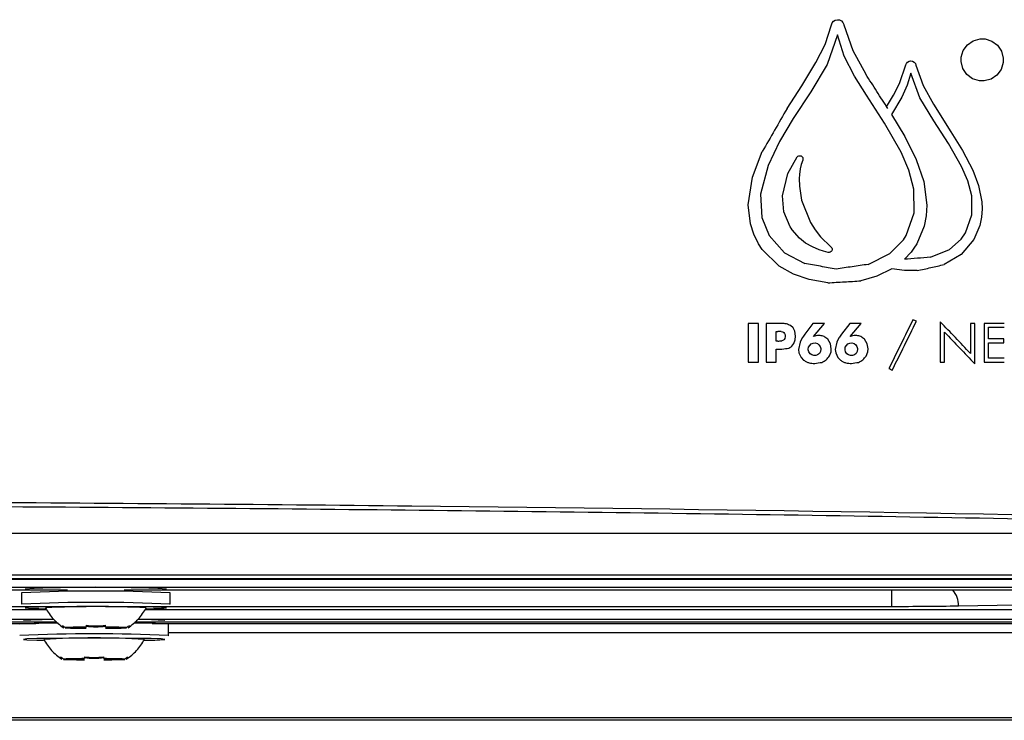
# Model space of a CAD drawing. Header units: millimetres. Extents: x 82 to 1337, y -230 to 1154.
# Tile 116 of 217: x 822 to 874, y 293 to 330. Entities that reach past the tile are written whole.
import ezdxf

# ---------------------------------------------------------------- set-up
doc = ezdxf.new("R2010")
doc.units = ezdxf.units.MM

msp = doc.modelspace()

# ---------------------------------------------------------------- linework, layer by layer
at = {"color": 7, "linetype": 'Continuous', "lineweight": 25}
for p, q in [((864.902, 329.742), (864.941, 329.849)), ((864.941, 329.849), (865.017, 329.936)), ((865.017, 329.936), (865.111, 329.995)), ((865.111, 329.995), (865.222, 330.019)), ((865.222, 330.019), (865.333, 330.003)), ((865.333, 330.003), (865.432, 329.956)), ((865.432, 329.956), (865.511, 329.876)), ((865.511, 329.876), (865.562, 329.77)), ((865.562, 329.77), (865.57, 329.738)), ((864.566, 328.698), (864.902, 329.742)), ((865.57, 329.738), (866.041, 328.374)), ((865.234, 329.208), (864.684, 327.642)), ((865.578, 328.085), (865.234, 329.208)), ((872.132, 328.69), (872.436, 328.9)), ((872.436, 328.9), (872.796, 328.998)), ((872.796, 328.998), (873.057, 328.994)), ((873.057, 328.994), (873.417, 328.88)), ((873.417, 328.88), (873.718, 328.658)), ((864.079, 327.741), (864.566, 328.698)), ((866.041, 328.374), (866.733, 327.124)), ((871.799, 328.029), (871.906, 328.389)), ((871.906, 328.389), (872.132, 328.69)), ((873.718, 328.658), (873.931, 328.346)), ((873.931, 328.346), (874.026, 327.974)), ((863.332, 326.511), (864.079, 327.741)), ((866.132, 327.025), (865.578, 328.085)), ((868.857, 327.614), (868.888, 327.697)), ((868.888, 327.697), (868.944, 327.764)), ((868.944, 327.764), (869.023, 327.812)), ((869.023, 327.812), (869.11, 327.836)), ((869.11, 327.836), (869.126, 327.836)), ((869.126, 327.836), (869.217, 327.816)), ((869.217, 327.816), (869.3, 327.768)), ((869.3, 327.768), (869.359, 327.697)), ((869.359, 327.697), (869.391, 327.606)), ((871.791, 327.796), (871.799, 328.029)), ((871.886, 327.42), (871.791, 327.796)), ((874.018, 327.737), (873.911, 327.377)), ((874.026, 327.974), (874.018, 327.737)), ((864.684, 327.642), (863.818, 326.182)), ((868.521, 326.629), (868.857, 327.614)), ((869.126, 327.187), (868.932, 326.534)), ((869.604, 325.862), (869.126, 327.187)), ((869.391, 327.606), (869.766, 326.519)), ((872.1, 327.108), (871.886, 327.42)), ((873.911, 327.377), (873.686, 327.076)), ((866.765, 326.016), (866.132, 327.025)), ((868.196, 326.004), (868.521, 326.629)), ((872.401, 326.882), (872.1, 327.108)), ((872.764, 326.772), (872.401, 326.882)), ((873.018, 326.768), (872.764, 326.772)), ((873.377, 326.863), (873.018, 326.768)), ((873.686, 327.076), (873.377, 326.863)), ((862.549, 325.3), (863.332, 326.511)), ((863.818, 326.182), (862.877, 324.767)), ((868.932, 326.534), (868.643, 325.914)), ((869.766, 326.519), (870.316, 325.526)), ((867.73, 324.521), (866.765, 326.016)), ((867.836, 325.399), (868.196, 326.004)), ((868.643, 325.914), (868.101, 324.98)), ((870.344, 324.64), (869.604, 325.862)), ((867.852, 325.372), (867.836, 325.399)), ((867.868, 325.348), (867.852, 325.372)), ((867.9, 325.297), (867.868, 325.348)), ((870.316, 325.526), (871.25, 324.07)), ((862.877, 324.767), (862.149, 323.552)), ((868.101, 324.98), (868.801, 323.817)), ((871.111, 323.45), (870.344, 324.64)), ((868.608, 322.979), (867.73, 324.521)), ((871.25, 324.07), (871.863, 323.07)), ((862.149, 323.552), (861.54, 322.283)), ((868.801, 323.817), (869.411, 322.599)), ((860.714, 321.658), (861.236, 323.014)), ((869.019, 322.026), (868.608, 322.979)), ((871.811, 322.223), (871.111, 323.45)), ((871.863, 323.07), (872.404, 322.03)), ((862.596, 321.86), (863.09, 322.73)), ((863.09, 322.73), (863.13, 322.769)), ((863.13, 322.769), (863.181, 322.793)), ((863.181, 322.793), (863.237, 322.797)), ((863.237, 322.797), (863.292, 322.785)), ((863.292, 322.785), (863.312, 322.773)), ((863.383, 322.564), (863.304, 322.334)), ((863.312, 322.773), (863.355, 322.742)), ((863.355, 322.742), (863.383, 322.694)), ((863.383, 322.694), (863.395, 322.639)), ((863.391, 322.579), (863.383, 322.564)), ((863.395, 322.639), (863.391, 322.579)), ((869.411, 322.599), (869.81, 321.436)), ((861.54, 322.283), (861.145, 320.764)), ((863.253, 322.101), (863.209, 321.8)), ((863.304, 322.334), (863.253, 322.101)), ((869.288, 321.021), (869.019, 322.026)), ((872.139, 321.46), (871.811, 322.223)), ((872.404, 322.03), (872.709, 321.207)), ((860.492, 320.187), (860.714, 321.658)), ((862.307, 320.661), (862.596, 321.86)), ((863.209, 321.8), (863.197, 321.591)), ((863.197, 321.591), (863.205, 321.175)), ((869.81, 321.436), (869.976, 320.175)), ((872.353, 320.661), (872.139, 321.46)), ((863.205, 321.175), (863.32, 320.44)), ((869.304, 319.763), (869.288, 321.021)), ((872.709, 321.207), (872.883, 320.349)), ((861.145, 320.764), (861.22, 319.51)), ((862.375, 319.811), (862.307, 320.661)), ((863.32, 320.44), (863.794, 319.249)), ((872.365, 319.657), (872.353, 320.661)), ((860.615, 319.178), (860.492, 320.187)), ((869.976, 320.175), (869.941, 319.605)), ((872.903, 319.985), (872.871, 319.53)), ((872.883, 320.349), (872.903, 319.985)), ((861.22, 319.51), (861.595, 318.569)), ((862.715, 319.024), (862.375, 319.811)), ((868.881, 318.569), (869.304, 319.763)), ((869.941, 319.605), (869.822, 319.048)), ((872.029, 318.704), (872.365, 319.657)), ((872.871, 319.53), (872.78, 319.083)), ((860.789, 318.632), (860.615, 319.178)), ((862.762, 318.945), (862.715, 319.024)), ((862.818, 318.866), (862.762, 318.945)), ((863.213, 318.427), (862.818, 318.866)), ((863.794, 319.249), (864.044, 318.862)), ((864.044, 318.862), (864.328, 318.498)), ((869.822, 319.048), (869.43, 318.118)), ((872.78, 319.083), (872.468, 318.344)), ((861.038, 318.118), (860.789, 318.632)), ((861.595, 318.569), (862.406, 317.648)), ((863.533, 318.162), (863.213, 318.427)), ((864.328, 318.498), (864.882, 317.956)), ((867.999, 317.6), (868.726, 318.328)), ((868.726, 318.328), (868.881, 318.569)), ((871.167, 317.826), (871.799, 318.371)), ((872.468, 318.344), (871.791, 317.549)), ((871.799, 318.371), (872.029, 318.704)), ((861.232, 317.822), (861.038, 318.118)), ((862.137, 316.932), (861.232, 317.822)), ((863.893, 317.952), (863.533, 318.162)), ((864.257, 317.802), (863.893, 317.952)), ((864.491, 317.727), (864.257, 317.802)), ((864.882, 317.956), (864.922, 317.909)), ((864.926, 317.75), (864.89, 317.703)), ((864.922, 317.909), (864.941, 317.853)), ((864.937, 317.79), (864.926, 317.75)), ((864.941, 317.853), (864.937, 317.79)), ((869.288, 317.893), (869.13, 317.675)), ((869.43, 318.118), (869.288, 317.893)), ((870.158, 317.406), (871.167, 317.826)), ((862.406, 317.648), (863.486, 317.07)), ((864.732, 317.663), (864.491, 317.727)), ((864.759, 317.659), (864.732, 317.663)), ((864.787, 317.659), (864.759, 317.659)), ((864.839, 317.671), (864.787, 317.659)), ((864.89, 317.703), (864.839, 317.671)), ((866.864, 317.027), (867.999, 317.6)), ((869.13, 317.675), (868.778, 317.296)), ((871.791, 317.549), (870.894, 317.019)), ((862.901, 316.501), (862.137, 316.932)), ((868.109, 316.789), (867.314, 316.398)), ((868.79, 316.694), (868.109, 316.789)), ((863.731, 316.216), (862.901, 316.501)), ((864.72, 316.05), (863.731, 316.216)), ((867.314, 316.398), (866.468, 316.153)), ((869.462, 316.694), (868.79, 316.694)), ((862.877, 313.657), (862.735, 313.784)), ((862.968, 313.487), (862.877, 313.657)), ((863.925, 313.894), (863.486, 313.317)), ((863.949, 313.202), (864.53, 313.894)), ((865.875, 313.894), (865.436, 313.317)), ((865.895, 313.202), (866.48, 313.894)), ((873.247, 313.072), (873.247, 313.685)), ((861.979, 313.467), (862.066, 313.467)), ((861.979, 312.953), (861.979, 313.467)), ((862.232, 313.459), (862.319, 313.439)), ((862.319, 313.439), (862.379, 313.408)), ((862.379, 313.408), (862.418, 313.356)), ((862.434, 313.087), (862.402, 313.036)), ((862.418, 313.356), (862.446, 313.281)), ((862.45, 313.206), (862.434, 313.087)), ((862.446, 313.281), (862.45, 313.206)), ((863.007, 313.222), (862.968, 313.487)), ((862.988, 313.02), (863.007, 313.222)), ((863.348, 313.119), (863.241, 312.902)), ((863.953, 313.194), (863.949, 313.202)), ((864.158, 313.254), (864.083, 313.242)), ((864.237, 313.258), (864.158, 313.254)), ((864.309, 313.254), (864.237, 313.258)), ((864.85, 312.807), (864.712, 313.048)), ((865.297, 313.119), (865.187, 312.902)), ((865.902, 313.194), (865.895, 313.202)), ((866.108, 313.254), (866.029, 313.242)), ((866.187, 313.258), (866.108, 313.254)), ((866.254, 313.254), (866.187, 313.258)), ((866.8, 312.807), (866.662, 313.048)), ((874.058, 312.862), (874.058, 313.072)), ((862.066, 312.953), (861.979, 312.953)), ((861.979, 311.842), (861.979, 312.522)), ((862.355, 312.996), (862.276, 312.969)), ((862.402, 313.036), (862.355, 312.996)), ((862.806, 312.68), (862.916, 312.818)), ((862.916, 312.818), (862.988, 313.02)), ((863.241, 312.902), (863.158, 312.502)), ((863.676, 312.522), (863.696, 312.633)), ((863.676, 312.486), (863.676, 312.522)), ((863.696, 312.633), (863.751, 312.728)), ((863.751, 312.728), (863.834, 312.803)), ((863.834, 312.803), (863.937, 312.846)), ((863.937, 312.846), (864.048, 312.854)), ((864.048, 312.854), (864.158, 312.822)), ((864.158, 312.822), (864.245, 312.763)), ((864.245, 312.763), (864.309, 312.672)), ((864.309, 312.672), (864.34, 312.565)), ((864.344, 312.522), (864.324, 312.403)), ((864.34, 312.565), (864.344, 312.522)), ((864.898, 312.538), (864.85, 312.807)), ((864.886, 312.383), (864.898, 312.538)), ((865.187, 312.902), (865.104, 312.502)), ((865.626, 312.522), (865.641, 312.633)), ((865.626, 312.486), (865.626, 312.522)), ((865.641, 312.633), (865.697, 312.728)), ((865.697, 312.728), (865.784, 312.803)), ((865.784, 312.803), (865.887, 312.846)), ((865.887, 312.846), (865.997, 312.854)), ((865.997, 312.854), (866.104, 312.822)), ((866.104, 312.822), (866.195, 312.763)), ((866.195, 312.763), (866.254, 312.672)), ((866.254, 312.672), (866.29, 312.565)), ((866.29, 312.522), (866.27, 312.403)), ((866.29, 312.565), (866.29, 312.522)), ((866.848, 312.538), (866.8, 312.807)), ((866.832, 312.383), (866.848, 312.538)), ((863.158, 312.502), (863.181, 312.324)), ((863.181, 312.324), (863.292, 312.087)), ((863.292, 312.087), (863.431, 311.937)), ((863.707, 312.376), (863.676, 312.486)), ((863.775, 312.281), (863.707, 312.376)), ((863.866, 312.217), (863.775, 312.281)), ((863.968, 312.182), (863.866, 312.217)), ((864.075, 312.186), (863.968, 312.182)), ((864.174, 312.225), (864.075, 312.186)), ((864.265, 312.296), (864.174, 312.225)), ((864.324, 312.403), (864.265, 312.296)), ((864.807, 312.166), (864.886, 312.383)), ((865.104, 312.502), (865.131, 312.324)), ((865.131, 312.324), (865.242, 312.087)), ((865.242, 312.087), (865.38, 311.937)), ((865.657, 312.376), (865.626, 312.486)), ((865.724, 312.281), (865.657, 312.376)), ((865.811, 312.217), (865.724, 312.281)), ((865.918, 312.182), (865.811, 312.217)), ((866.025, 312.186), (865.918, 312.182)), ((866.124, 312.225), (866.025, 312.186)), ((866.211, 312.296), (866.124, 312.225)), ((866.27, 312.403), (866.211, 312.296)), ((866.753, 312.162), (866.832, 312.383)), ((691.438, 300.548), (895.129, 300.548)), ((688.575, 300.311), (897.992, 300.311)), ((897.972, 300.33), (793.283, 300.33)), ((888.283, 299.873), (698.283, 299.873)), ((888.287, 299.864), (698.287, 299.867)), ((824.355, 299.73), (762.366, 299.731)), ((821.914, 299.59), (821.914, 298.99)), ((884.036, 299.729), (827.366, 299.73)), ((829.814, 298.99), (829.814, 299.59)), ((829.814, 298.99), (829.772, 298.98)), ((871.653, 298.897), (874.727, 298.95)), ((761.379, 298.873), (825.349, 298.872)), ((826.379, 298.872), (868.116, 298.871)), ((823.798, 298.039), (762.928, 298.039)), ((762.942, 298.05), (823.785, 298.049)), ((763.102, 298.186), (823.625, 298.185)), ((884.833, 298.039), (827.929, 298.039)), ((827.942, 298.049), (884.833, 298.048)), ((828.102, 298.185), (883.95, 298.184)), ((829.721, 297.318), (829.721, 297.918)), ((825.042, 297.747), (824.235, 297.747)), ((824.235, 297.729), (825.042, 297.729)), ((827.492, 297.747), (826.685, 297.747)), ((826.685, 297.729), (827.492, 297.729)), ((829.721, 297.318), (829.679, 297.308)), ((824.95, 296.075), (824.142, 296.075)), ((824.142, 296.057), (824.95, 296.057)), ((827.399, 296.075), (826.592, 296.075)), ((826.592, 296.057), (827.399, 296.057)), ((908.327, 292.821), (678.24, 292.821)), ((908.196, 292.951), (678.371, 292.951))]:
    msp.add_line(p, q, dxfattribs=at)
at = {"color": 8, "linetype": 'Continuous', "lineweight": 25}
for p, q in [((696.319, 302.754), (890.248, 302.754)), ((763.475, 298.701), (823.252, 298.7)), ((828.475, 298.7), (883.951, 298.699)), ((763.907, 297.961), (822.683, 297.961)), ((828.858, 297.961), (884.833, 297.961)), ((887.067, 297.461), (829.721, 297.461))]:
    msp.add_line(p, q, dxfattribs=at)
at = {"color": 8, "linetype": 'Continuous', "lineweight": 25, "flags": 128}
msp.add_lwpolyline([(868.116, 298.871), (868.116, 299.067), (868.116, 299.255), (868.116, 299.43), (868.116, 299.583), (868.116, 299.71), (868.116, 299.729)], dxfattribs=at)
at = {"color": 7, "linetype": 'Continuous', "lineweight": 25, "flags": 128}
for points in [[(829.614, 298.79), (829.43, 298.81), (828.897, 298.828), (828.068, 298.843), (827.022, 298.852), (825.864, 298.855), (824.705, 298.852), (823.659, 298.843), (822.83, 298.828), (822.297, 298.81), (822.114, 298.79), (822.297, 298.77), (822.83, 298.751), (823.18, 298.744)], [(829.521, 297.118), (829.337, 297.138), (828.805, 297.156), (827.975, 297.171), (826.93, 297.18), (825.771, 297.183), (824.612, 297.18), (823.567, 297.171), (822.737, 297.156), (822.204, 297.138), (822.021, 297.118), (822.204, 297.098), (822.737, 297.079), (823.087, 297.072)]]:
    msp.add_lwpolyline(points, dxfattribs=at)
at = {"color": 7, "linetype": 'Continuous', "lineweight": 25}
for centre, radius, start, end in [((825.864, 215.093), 84.589, 87.32353, 92.67647), ((825.859, 222.979), 76.903, 87.20127, 92.7909), ((825.864, 214.493), 84.589, 87.32353, 92.67647), ((825.86, 251.039), 47.826, 86.7889, 93.2015), ((828.591, 310.159), 11.415, 269.7645, 275.1374), ((868.335, 513.808), 214.937, 269.94161, 270.88449), ((823.608, 272.077), 25.903, 89.4264, 93.9554), ((823.569, 275.708), 22.463, 89.9135, 93.9526), ((828.263, 280.874), 17.106, 85.1103, 91.2504), ((828.306, 283.87), 14.3, 85.1275, 90.7256), ((825.771, 212.821), 84.589, 87.32353, 92.67647), ((825.328, 267.041), 30.725, 89.9613, 92.0384), ((825.328, 328.434), 30.725, 267.9616, 270.0387), ((825.53, 278.602), 19.15, 90.5417, 91.458), ((825.53, 316.873), 19.15, 268.542, 269.4583), ((826.399, 267.041), 30.725, 87.9616, 90.0387), ((826.198, 278.602), 19.15, 88.542, 89.4583), ((826.399, 328.434), 30.725, 269.9613, 272.0384), ((826.198, 316.873), 19.15, 270.5417, 271.458), ((825.767, 249.367), 47.826, 86.7889, 93.2015), ((828.499, 308.488), 11.415, 269.7645, 275.1374), ((825.235, 265.369), 30.725, 89.9613, 92.0384), ((825.235, 326.762), 30.725, 267.9616, 270.0387), ((825.437, 276.93), 19.15, 90.5417, 91.458), ((825.437, 315.201), 19.15, 268.542, 269.4583), ((826.307, 265.369), 30.725, 87.9616, 90.0387), ((826.105, 276.93), 19.15, 88.542, 89.4583), ((826.307, 326.762), 30.725, 269.9613, 272.0384), ((826.105, 315.201), 19.15, 270.5417, 271.458)]:
    msp.add_arc(centre, radius, start, end, dxfattribs=at)
at = {"color": 8, "linetype": 'Continuous', "lineweight": 25}
msp.add_arc((870.489, 298.938), 1.165, 357.975, 42.7892, dxfattribs=at)
at = {"color": 7, "linetype": 'Continuous', "lineweight": 25}
for points, knots in [([(867.9, 325.297), (867.705, 325.601), (867.316, 326.21), (866.927, 326.819), (866.733, 327.124)], [0, 0, 0, 0, 0.50008, 1, 1, 1, 1]), ([(862.549, 325.3), (862.33, 324.92), (861.892, 324.158), (861.454, 323.396), (861.236, 323.014)], [0, 0, 0, 0, 0.499876, 1, 1, 1, 1]), ([(870.158, 317.406), (869.928, 317.388), (869.468, 317.351), (869.008, 317.314), (868.778, 317.296)], [0, 0, 0, 0, 0.499991, 1, 1, 1, 1]), ([(865.159, 316.777), (864.88, 316.826), (864.323, 316.924), (863.765, 317.021), (863.486, 317.07)], [0, 0, 0, 0, 0.500022, 1, 1, 1, 1]), ([(866.864, 317.027), (866.58, 316.985), (866.011, 316.902), (865.443, 316.819), (865.159, 316.777)], [0, 0, 0, 0, 0.499981, 1, 1, 1, 1]), ([(869.462, 316.694), (869.701, 316.748), (870.178, 316.857), (870.655, 316.965), (870.894, 317.019)], [0, 0, 0, 0, 0.5000271, 1, 1, 1, 1]), ([(864.72, 316.05), (865.011, 316.067), (865.594, 316.101), (866.177, 316.135), (866.468, 316.153)], [0, 0, 0, 0, 0.5000066, 1, 1, 1, 1]), ([(869.233, 314.088), (869.021, 313.657), (868.596, 312.794), (868.172, 311.93), (867.959, 311.498)], [0, 0, 0, 0, 0.4989984, 1, 1, 1, 1]), ([(868.137, 311.414), (868.35, 311.848), (868.776, 312.713), (869.202, 313.577), (869.415, 314.009)], [0, 0, 0, 0, 0.501003, 1, 1, 1, 1]), ([(872.282, 312.304), (872.016, 312.583), (871.483, 313.142), (870.951, 313.701), (870.684, 313.981)], [0, 0, 0, 0, 0.499334, 1, 1, 1, 1]), ([(870.913, 313.424), (871.18, 313.144), (871.713, 312.587), (872.245, 312.029), (872.511, 311.751)], [0, 0, 0, 0, 0.500665, 1, 1, 1, 1]), ([(890.992, 303.414), (875.04, 303.758), (858.92, 304.016), (834.49, 304.276), (826.305, 304.342), (816.02, 304.396), (813.96, 304.406), (809.844, 304.422), (807.786, 304.429), (801.613, 304.446), (797.499, 304.451), (785.16, 304.451), (776.94, 304.43), (764.616, 304.365), (760.509, 304.338), (752.298, 304.273), (748.198, 304.235), (727.763, 304.018), (711.584, 303.759), (695.575, 303.414)], [0, 0, 0, 0, 0.25, 0.25, 0.375, 0.375, 0.40625, 0.40625, 0.4375, 0.4375, 0.5, 0.5, 0.625, 0.625, 0.6875, 0.6875, 0.75, 0.75, 1, 1, 1, 1]), ([(888.964, 303.233), (887.987, 303.254), (887.007, 303.275), (885.048, 303.315), (882.109, 303.374), (875.236, 303.506), (861.438, 303.742), (849.521, 303.898), (837.543, 304.023), (833.541, 304.06), (825.516, 304.123), (821.492, 304.149), (813.439, 304.191), (809.41, 304.207), (801.346, 304.228), (797.31, 304.233), (777.162, 304.233), (761.117, 304.15), (741.152, 303.941), (737.164, 303.894), (729.195, 303.79), (725.213, 303.733), (717.279, 303.607), (711.348, 303.506), (704.464, 303.374), (701.521, 303.315), (699.561, 303.275), (698.58, 303.254), (697.603, 303.233)], [0, 0, 0, 0, 0.015625, 0.015625, 0.03125, 0.0625, 0.125, 0.25, 0.25, 0.3125, 0.3125, 0.375, 0.375, 0.4375, 0.4375, 0.5, 0.5, 0.75, 0.75, 0.8125, 0.8125, 0.875, 0.875, 0.9375, 0.96875, 0.984375, 0.984375, 1, 1, 1, 1]), ([(823.189, 298.789), (823.316, 298.583), (823.572, 298.17), (823.961, 297.881), (824.156, 297.737)], [0, 0, 0, 0, 0.500043, 1, 1, 1, 1]), ([(827.571, 297.737), (827.766, 297.881), (828.156, 298.17), (828.411, 298.583), (828.539, 298.789)], [0, 0, 0, 0, 0.499957, 1, 1, 1, 1]), ([(823.096, 297.117), (823.224, 296.911), (823.479, 296.499), (823.869, 296.209), (824.063, 296.065)], [0, 0, 0, 0, 0.500043, 1, 1, 1, 1]), ([(827.478, 296.065), (827.673, 296.209), (828.063, 296.499), (828.318, 296.911), (828.446, 297.117)], [0, 0, 0, 0, 0.499957, 1, 1, 1, 1])]:
    msp.add_open_spline(points, degree=3, knots=knots, dxfattribs=at)
for points in [[(869.415, 314.009), (869.354, 314.035), (869.293, 314.062), (869.233, 314.088)], [(861.026, 313.894), (860.848, 313.894), (860.67, 313.894), (860.492, 313.894)], [(860.492, 313.894), (860.492, 313.21), (860.492, 312.526), (860.492, 311.842)], [(861.026, 311.842), (861.026, 312.526), (861.026, 313.21), (861.026, 313.894)], [(861.445, 313.894), (861.445, 313.21), (861.445, 312.526), (861.445, 311.842)], [(862.26, 313.894), (861.988, 313.894), (861.717, 313.894), (861.445, 313.894)], [(862.521, 313.867), (862.434, 313.876), (862.347, 313.885), (862.26, 313.894)], [(862.735, 313.784), (862.663, 313.811), (862.592, 313.839), (862.521, 313.867)], [(864.53, 313.894), (864.328, 313.894), (864.127, 313.894), (863.925, 313.894)], [(866.48, 313.894), (866.278, 313.894), (866.077, 313.894), (865.875, 313.894)], [(870.684, 313.981), (870.684, 313.268), (870.684, 312.555), (870.684, 311.842)], [(872.282, 313.894), (872.282, 313.364), (872.282, 312.834), (872.282, 312.304)], [(872.511, 313.894), (872.435, 313.894), (872.358, 313.894), (872.282, 313.894)], [(872.511, 311.751), (872.511, 312.465), (872.511, 313.18), (872.511, 313.894)], [(873.018, 313.894), (873.018, 313.21), (873.018, 312.526), (873.018, 311.842)], [(874.081, 313.894), (873.727, 313.894), (873.372, 313.894), (873.018, 313.894)], [(873.247, 313.685), (873.525, 313.685), (873.803, 313.685), (874.081, 313.685)], [(862.232, 313.459), (862.177, 313.462), (862.121, 313.464), (862.066, 313.467)], [(863.486, 313.317), (863.44, 313.251), (863.394, 313.185), (863.348, 313.119)], [(864.083, 313.242), (864.04, 313.226), (863.996, 313.21), (863.953, 313.194)], [(864.514, 313.198), (864.446, 313.217), (864.377, 313.235), (864.309, 313.254)], [(864.712, 313.048), (864.646, 313.098), (864.58, 313.148), (864.514, 313.198)], [(865.436, 313.317), (865.39, 313.251), (865.343, 313.185), (865.297, 313.119)], [(866.029, 313.242), (865.987, 313.226), (865.945, 313.21), (865.902, 313.194)], [(866.464, 313.198), (866.394, 313.217), (866.324, 313.235), (866.254, 313.254)], [(866.662, 313.048), (866.596, 313.098), (866.53, 313.148), (866.464, 313.198)], [(870.913, 311.842), (870.913, 312.369), (870.913, 312.896), (870.913, 313.424)], [(874.058, 313.072), (873.787, 313.072), (873.517, 313.072), (873.247, 313.072)], [(861.979, 312.522), (862.079, 312.522), (862.179, 312.522), (862.28, 312.522)], [(862.066, 312.953), (862.136, 312.958), (862.206, 312.964), (862.276, 312.969)], [(862.28, 312.522), (862.404, 312.543), (862.528, 312.564), (862.651, 312.585)], [(862.651, 312.585), (862.703, 312.617), (862.754, 312.648), (862.806, 312.68)], [(873.247, 312.862), (873.517, 312.862), (873.787, 312.862), (874.058, 312.862)], [(873.247, 312.055), (873.247, 312.324), (873.247, 312.593), (873.247, 312.862)], [(864.629, 311.96), (864.688, 312.029), (864.748, 312.097), (864.807, 312.166)], [(866.579, 311.96), (866.637, 312.027), (866.695, 312.095), (866.753, 312.162)], [(874.081, 312.055), (873.803, 312.055), (873.525, 312.055), (873.247, 312.055)], [(860.492, 311.842), (860.67, 311.842), (860.848, 311.842), (861.026, 311.842)], [(861.445, 311.842), (861.623, 311.842), (861.801, 311.842), (861.979, 311.842)], [(863.431, 311.937), (863.481, 311.908), (863.531, 311.879), (863.581, 311.85)], [(863.581, 311.85), (863.63, 311.832), (863.678, 311.815), (863.727, 311.798)], [(863.727, 311.798), (863.823, 311.786), (863.92, 311.774), (864.016, 311.763)], [(864.016, 311.763), (864.142, 311.784), (864.269, 311.805), (864.396, 311.826)], [(864.396, 311.826), (864.473, 311.871), (864.551, 311.915), (864.629, 311.96)], [(865.38, 311.937), (865.431, 311.908), (865.481, 311.879), (865.531, 311.85)], [(865.531, 311.85), (865.579, 311.832), (865.628, 311.815), (865.677, 311.798)], [(865.677, 311.798), (865.773, 311.786), (865.87, 311.774), (865.966, 311.763)], [(865.966, 311.763), (866.092, 311.784), (866.219, 311.805), (866.345, 311.826)], [(866.345, 311.826), (866.423, 311.871), (866.501, 311.915), (866.579, 311.96)], [(867.959, 311.498), (868.018, 311.47), (868.078, 311.442), (868.137, 311.414)], [(870.684, 311.842), (870.761, 311.842), (870.837, 311.842), (870.913, 311.842)], [(873.018, 311.842), (873.372, 311.842), (873.727, 311.842), (874.081, 311.842)], [(824.086, 297.827), (824.06, 297.782), (824.06, 297.788), (824.086, 297.845)], [(824.235, 297.747), (824.184, 297.778), (824.135, 297.811), (824.086, 297.845)], [(825.349, 297.867), (825.687, 297.816), (826.04, 297.816), (826.379, 297.867)], [(825.349, 297.867), (825.349, 297.832), (825.349, 297.798), (825.349, 297.766)], [(826.379, 297.805), (826.04, 297.754), (825.688, 297.753), (825.349, 297.805)], [(826.379, 297.766), (826.379, 297.798), (826.379, 297.832), (826.379, 297.867)], [(827.642, 297.845), (827.593, 297.811), (827.543, 297.778), (827.492, 297.747)], [(827.642, 297.845), (827.667, 297.788), (827.667, 297.782), (827.642, 297.827)], [(823.993, 296.155), (823.967, 296.11), (823.967, 296.116), (823.993, 296.173)], [(824.142, 296.075), (824.092, 296.106), (824.042, 296.139), (823.993, 296.173)], [(825.256, 296.195), (825.594, 296.145), (825.947, 296.144), (826.286, 296.195)], [(825.256, 296.195), (825.256, 296.16), (825.256, 296.126), (825.256, 296.094)], [(826.286, 296.133), (825.947, 296.082), (825.595, 296.081), (825.256, 296.133)], [(826.286, 296.094), (826.286, 296.126), (826.286, 296.16), (826.286, 296.195)], [(827.549, 296.173), (827.5, 296.139), (827.45, 296.106), (827.399, 296.075)], [(827.549, 296.173), (827.574, 296.116), (827.574, 296.11), (827.549, 296.155)]]:
    msp.add_open_spline(points, degree=3, dxfattribs=at)

doc.saveas('drawing.dxf')
